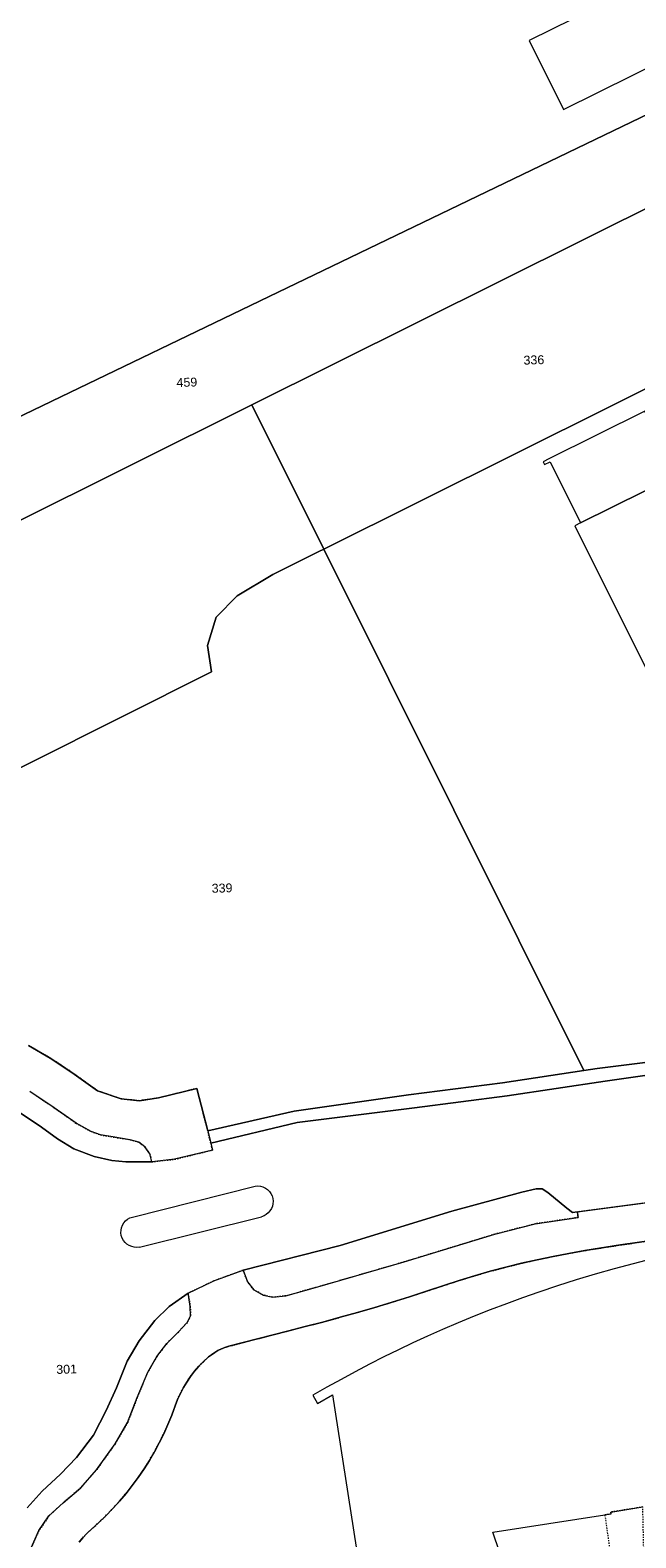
# Model space of a CAD drawing. Header units: millimetres. Extents: x -191 to 81095, y -508122 to 28741.
# Tile 206 of 255: x 5697 to 5745, y 10093 to 10212. Entities that reach past the tile are written whole.
import ezdxf

# ---------------------------------------------------------------- set-up
doc = ezdxf.new("R2010")
doc.units = ezdxf.units.MM
for name, pattern in [('VE22-087 DB - VST Hervest-Dorsten ALK VA2736$0$1', [0]), ('VE22-087 DB - VST Hervest-Dorsten ALK VA2736$0$2', [0.16, 0.06, -0.1]), ('VE22-087 DB - VST Hervest-Dorsten ALK VA2736$0$3', [0.26, 0.11, -0.15])]:
    doc.linetypes.add(name, pattern=pattern)
for name, color, linetype, lineweight in [('VE22-087 DB - VST Hervest-Dorsten ALK VA2736$0$AX_Bauteil', 7, 'VE22-087 DB - VST Hervest-Dorsten ALK VA2736$0$1', 18), ('VE22-087 DB - VST Hervest-Dorsten ALK VA2736$0$AX_Flurstueck', 9, 'VE22-087 DB - VST Hervest-Dorsten ALK VA2736$0$1', 18), ('VE22-087 DB - VST Hervest-Dorsten ALK VA2736$0$AX_Gebaeude', 7, 'VE22-087 DB - VST Hervest-Dorsten ALK VA2736$0$1', 18), ('VE22-087 DB - VST Hervest-Dorsten ALK VA2736$0$AX_IndustrieUndGewerbeflaeche', 7, 'VE22-087 DB - VST Hervest-Dorsten ALK VA2736$0$1', 18), ('VE22-087 DB - VST Hervest-Dorsten ALK VA2736$0$AX_SonstigesBauwerkOderSonstigeEinrichtung', 7, 'VE22-087 DB - VST Hervest-Dorsten ALK VA2736$0$1', 18), ('VE22-087 DB - VST Hervest-Dorsten ALK VA2736$0$AX_Strassenverkehr', 7, 'VE22-087 DB - VST Hervest-Dorsten ALK VA2736$0$1', 18), ('VE22-087 DB - VST Hervest-Dorsten ALK VA2736$0$AX_Strassenverkehrsanlage', 7, 'VE22-087 DB - VST Hervest-Dorsten ALK VA2736$0$1', 18), ('VE22-087 DB - VST Hervest-Dorsten ALK VA2736$0$AX_Weg', 7, 'VE22-087 DB - VST Hervest-Dorsten ALK VA2736$0$1', 18), ('VE22-087 DB - VST Hervest-Dorsten ALK VA2736$0$Flurgrenzen', 9, 'VE22-087 DB - VST Hervest-Dorsten ALK VA2736$0$1', 18)]:
    doc.layers.add(name, color=color, linetype=linetype, lineweight=lineweight)
doc.layers.add('XREF ALK Kataster', color=251, linetype='Continuous')
doc.styles.add('VE22-087 DB - VST Hervest-Dorsten ALK VA2736$0$0', font='arial.ttf')

# ---------------------------------------------------------------- blocks, each defined once
blk = doc.blocks.new('VE22-087 DB - VST Hervest-Dorsten ALK VA2736')
at = {"layer": 'VE22-087 DB - VST Hervest-Dorsten ALK VA2736$0$AX_Bauteil', "color": 7, "linetype": 'VE22-087 DB - VST Hervest-Dorsten ALK VA2736$0$1', "lineweight": 13, "ltscale": 0.5}
for points in [[(5745.48, 10181.89, 0), (5737.93, 10178.13, 0), (5737.48, 10177.9, 0), (5737.59, 10177.68, 0), (5738.04, 10177.9, 0), (5740.43, 10173.1, 0), (5747.99, 10176.85, 0), (5747.33, 10178.15, 0)], [(5770.08, 10180.93, 0), (5750.72, 10171.31, 0), (5747.99, 10176.85, 0), (5740.43, 10173.1, 0), (5739.98, 10172.87, 0), (5749.55, 10153.71, 0), (5776.84, 10167.3, 0)]]:
    blk.add_polyline3d(points, close=True, dxfattribs=at)
at = {"layer": 'VE22-087 DB - VST Hervest-Dorsten ALK VA2736$0$AX_Flurstueck', "linetype": 'VE22-087 DB - VST Hervest-Dorsten ALK VA2736$0$1', "lineweight": 13, "ltscale": 0.5}
for points in [[(5662.44, 10165.16, 0), (5751.53, 10208.05, 0)], [(5682.74, 10147.02, 0), (5711.4, 10161.39, 0), (5711.07, 10163.44, 0), (5711.75, 10165.67, 0), (5713.41, 10167.36, 0), (5716.22, 10169.04, 0), (5719.83, 10170.84, 0), (5720.23, 10171.04, 0), (5714.57, 10182.39, 0), (5666.78, 10158.57, 0)], [(5696.98, 10131.98, 0), (5698.71, 10131, 0), (5700.41, 10129.87, 0), (5702.43, 10128.42, 0), (5704.29, 10127.78, 0), (5705.72, 10127.64, 0), (5707.23, 10127.86, 0), (5710.24, 10128.61, 0), (5711.09, 10125.26, 0), (5717.89, 10126.81, 0), (5726.89, 10128.11, 0), (5734.29, 10129.05, 0), (5740.67, 10130.01, 0), (5720.23, 10171.04, 0), (5719.83, 10170.84, 0), (5716.22, 10169.04, 0), (5713.41, 10167.36, 0), (5711.75, 10165.67, 0), (5711.07, 10163.44, 0), (5711.4, 10161.39, 0), (5682.74, 10147.02, 0)], [(5700.97, 10092.91, 0), (5701.26, 10093.26, 0), (5701.57, 10093.59, 0), (5701.91, 10093.9, 0), (5702.5, 10094.43, 0), (5703.07, 10094.98, 0), (5703.62, 10095.55, 0), (5704.16, 10096.14, 0), (5704.67, 10096.75, 0), (5705.16, 10097.37, 0), (5705.63, 10098.01, 0), (5706.08, 10098.67, 0), (5706.5, 10099.34, 0), (5706.9, 10100.03, 0), (5707.28, 10100.73, 0), (5707.63, 10101.44, 0), (5707.96, 10102.16, 0), (5708.26, 10102.9, 0), (5708.54, 10103.64, 0), (5708.72, 10104.13, 0), (5708.94, 10104.6, 0), (5709.18, 10105.07, 0), (5709.45, 10105.51, 0), (5709.74, 10105.94, 0), (5710.06, 10106.36, 0), (5710.4, 10106.75, 0), (5710.77, 10107.12, 0), (5711.15, 10107.48, 0), (5711.39, 10107.66, 0), (5711.64, 10107.83, 0), (5711.9, 10107.99, 0), (5712.17, 10108.12, 0), (5712.45, 10108.23, 0), (5712.74, 10108.32, 0), (5717.38, 10109.52, 0), (5718.76, 10109.87, 0), (5720.14, 10110.23, 0), (5721.51, 10110.6, 0), (5722.88, 10110.99, 0), (5724.24, 10111.38, 0), (5725.6, 10111.79, 0), (5726.96, 10112.22, 0), (5728.31, 10112.65, 0), (5729.66, 10113.1, 0), (5730.87, 10113.49, 0), (5732.09, 10113.87, 0), (5733.31, 10114.22, 0), (5734.54, 10114.54, 0), (5735.77, 10114.85, 0), (5737.01, 10115.13, 0), (5738.26, 10115.39, 0), (5739.51, 10115.63, 0), (5740.76, 10115.85, 0), (5743.57, 10116.29, 0), (5746.38, 10116.7, 0)], [(5756.35, 10132.02, 0), (5741.74, 10130.17, 0), (5740.67, 10130.01, 0), (5734.29, 10129.05, 0), (5726.89, 10128.11, 0), (5717.89, 10126.81, 0), (5711.09, 10125.26, 0), (5710.24, 10128.61, 0), (5707.23, 10127.86, 0), (5705.72, 10127.64, 0), (5704.29, 10127.78, 0), (5702.43, 10128.42, 0), (5700.41, 10129.87, 0), (5698.71, 10131, 0), (5696.98, 10131.98, 0)], [(5746.38, 10116.7, 0), (5743.57, 10116.29, 0), (5740.76, 10115.85, 0), (5739.51, 10115.63, 0), (5738.26, 10115.39, 0), (5737.01, 10115.13, 0), (5735.77, 10114.85, 0), (5734.54, 10114.54, 0), (5733.31, 10114.22, 0), (5732.09, 10113.87, 0), (5730.87, 10113.49, 0), (5729.66, 10113.1, 0), (5728.31, 10112.65, 0), (5726.96, 10112.22, 0), (5725.6, 10111.79, 0), (5724.24, 10111.38, 0), (5722.88, 10110.99, 0), (5721.51, 10110.6, 0), (5720.14, 10110.23, 0), (5718.76, 10109.87, 0), (5717.38, 10109.52, 0), (5712.74, 10108.32, 0), (5712.45, 10108.23, 0), (5712.17, 10108.12, 0), (5711.9, 10107.99, 0), (5711.64, 10107.83, 0), (5711.39, 10107.66, 0), (5711.15, 10107.48, 0), (5710.77, 10107.12, 0), (5710.4, 10106.75, 0), (5710.06, 10106.36, 0), (5709.74, 10105.94, 0), (5709.45, 10105.51, 0), (5709.18, 10105.07, 0), (5708.94, 10104.6, 0), (5708.72, 10104.13, 0), (5708.54, 10103.64, 0), (5708.26, 10102.9, 0), (5707.96, 10102.16, 0), (5707.63, 10101.44, 0), (5707.28, 10100.73, 0), (5706.9, 10100.03, 0), (5706.5, 10099.34, 0), (5706.08, 10098.67, 0), (5705.63, 10098.01, 0), (5705.16, 10097.37, 0), (5704.67, 10096.75, 0), (5704.16, 10096.14, 0), (5703.62, 10095.55, 0), (5703.07, 10094.98, 0), (5702.5, 10094.43, 0), (5701.91, 10093.9, 0), (5701.57, 10093.59, 0), (5701.26, 10093.26, 0), (5700.97, 10092.91, 0)]]:
    blk.add_polyline3d(points, dxfattribs=at)
for points in [[(5751.53, 10208.05, 0), (5662.44, 10165.16, 0), (5664.4, 10162.13, 0), (5664.79, 10161.53, 0), (5665.17, 10160.93, 0), (5665.57, 10160.33, 0), (5665.97, 10159.74, 0), (5666.37, 10159.16, 0), (5666.78, 10158.57, 0), (5714.57, 10182.39, 0), (5753.7, 10201.88, 0)], [(5753.7, 10201.88, 0), (5714.57, 10182.39, 0), (5720.23, 10171.04, 0), (5757.95, 10189.84, 0)], [(5757.95, 10189.84, 0), (5720.23, 10171.04, 0), (5740.67, 10130.01, 0), (5741.74, 10130.17, 0), (5756.35, 10132.02, 0), (5771.3, 10133.15, 0), (5778.25, 10133.34, 0)]]:
    blk.add_polyline3d(points, close=True, dxfattribs=at)
at = {"layer": 'VE22-087 DB - VST Hervest-Dorsten ALK VA2736$0$AX_Gebaeude', "color": 7, "linetype": 'VE22-087 DB - VST Hervest-Dorsten ALK VA2736$0$1', "lineweight": 13, "ltscale": 0.5}
blk.add_polyline3d([(5739.08, 10205.62, 0), (5750.04, 10211.06, 0), (5747.35, 10216.48, 0), (5746.7, 10216.16, 0), (5736.39, 10211.04, 0)], close=True, dxfattribs=at)
for points in [[(5746.05, 10115.19, 0), (5744.55, 10114.82, 0), (5743.06, 10114.42, 0), (5741.57, 10114, 0), (5740.09, 10113.55, 0), (5738.61, 10113.08, 0), (5737.15, 10112.59, 0), (5735.86, 10112.14, 0), (5734.59, 10111.67, 0), (5733.32, 10111.19, 0), (5732.05, 10110.68, 0), (5730.8, 10110.16, 0), (5729.55, 10109.63, 0), (5728.39, 10109.11, 0), (5727.24, 10108.58, 0), (5726.09, 10108.04, 0), (5724.95, 10107.48, 0), (5723.82, 10106.91, 0), (5722.69, 10106.32, 0), (5721.58, 10105.72, 0), (5720.47, 10105.11, 0), (5719.37, 10104.48, 0), (5719.73, 10103.83, 0), (5720.91, 10104.49, 0), (5722.76, 10092.52, 0)], [(5735.66, 10087.36, 0), (5733.51, 10093.7, 0), (5742.33, 10095.06, 0), (5742.82, 10095.14, 0), (5742.8, 10095.28, 0), (5745.32, 10095.68, 0)]]:
    blk.add_polyline3d(points, dxfattribs=at)
at = {"layer": 'VE22-087 DB - VST Hervest-Dorsten ALK VA2736$0$AX_SonstigesBauwerkOderSonstigeEinrichtung', "color": 7, "linetype": 'VE22-087 DB - VST Hervest-Dorsten ALK VA2736$0$3', "lineweight": 13, "ltscale": 0.5}
blk.add_polyline3d([(5742.33, 10095.06, 0), (5742.86, 10091.34, 0), (5743.41, 10091.42, 0), (5743.48, 10090.87, 0), (5745.28, 10090.91, 0), (5745.26, 10092.04, 0), (5745.4, 10092.04, 0), (5745.32, 10095.68, 0), (5742.8, 10095.28, 0), (5742.82, 10095.14, 0)], close=True, dxfattribs=at)
at = {"layer": 'VE22-087 DB - VST Hervest-Dorsten ALK VA2736$0$AX_Strassenverkehr', "color": 253, "linetype": 'VE22-087 DB - VST Hervest-Dorsten ALK VA2736$0$1', "lineweight": 13, "ltscale": 0.5, "true_color": 0x999999}
blk.add_polyline3d([(5696.27, 10126.75, 0), (5698.02, 10125.56, 0), (5699.27, 10124.63, 0), (5700.57, 10123.86, 0), (5702.16, 10123.26, 0), (5703.55, 10122.93, 0), (5704.65, 10122.83, 0), (5705.68, 10122.83, 0), (5706.69, 10122.83, 0), (5706.53, 10123.46, 0), (5706.15, 10124.01, 0), (5705.68, 10124.38, 0), (5705, 10124.57, 0), (5703.78, 10124.76, 0), (5702.66, 10124.95, 0), (5701.91, 10125.22, 0), (5700.74, 10125.87, 0), (5699.01, 10127.09, 0), (5697.11, 10128.37, 0)], dxfattribs=at)
for points in [[(5756.35, 10132.02, 0), (5741.74, 10130.17, 0), (5740.67, 10130.01, 0), (5734.29, 10129.05, 0), (5726.89, 10128.11, 0), (5717.89, 10126.81, 0), (5711.09, 10125.26, 0), (5711.34, 10124.29, 0), (5718.13, 10125.92, 0), (5727.36, 10127.09, 0), (5734.64, 10128.02, 0), (5742.35, 10129.19, 0), (5756.68, 10131.22, 0), (5771.67, 10132.31, 0), (5778.55, 10132.49, 0), (5787, 10132.74, 0), (5800.24, 10132.33, 0), (5799.73, 10133.33, 0), (5786.37, 10133.56, 0), (5778.25, 10133.34, 0), (5771.3, 10133.15, 0)], [(5736.94, 10120.71, 0), (5735.8, 10120.45, 0), (5730.29, 10118.95, 0), (5721.5, 10116.24, 0), (5713.88, 10114.31, 0), (5714.23, 10113.4, 0), (5714.72, 10112.76, 0), (5715.46, 10112.35, 0), (5716.21, 10112.18, 0), (5717.24, 10112.29, 0), (5719.58, 10112.94, 0), (5726.55, 10114.96, 0), (5733.67, 10117.14, 0), (5736.84, 10117.95, 0), (5740.23, 10118.46, 0), (5740.18, 10118.89, 0), (5739.78, 10118.85, 0), (5739.35, 10119.2, 0), (5737.84, 10120.42, 0), (5737.4, 10120.71, 0)]]:
    blk.add_polyline3d(points, close=True, dxfattribs=at)
at = {"layer": 'VE22-087 DB - VST Hervest-Dorsten ALK VA2736$0$AX_Strassenverkehrsanlage', "color": 7, "linetype": 'VE22-087 DB - VST Hervest-Dorsten ALK VA2736$0$1', "lineweight": 13, "ltscale": 0.5, "true_color": 0xf7f7f0}
for points in [[(5705.17, 10118.49, 0), (5714.83, 10120.93, 0)], [(5714.83, 10120.93, 0), (5715.04, 10120.94, 0), (5715.24, 10120.92, 0), (5715.44, 10120.86, 0), (5715.63, 10120.77, 0), (5715.8, 10120.65, 0), (5715.94, 10120.5, 0), (5716.06, 10120.34, 0), (5716.15, 10120.15, 0), (5716.21, 10119.95, 0), (5716.23, 10119.75, 0), (5716.22, 10119.54, 0), (5716.18, 10119.34, 0), (5716.1, 10119.15, 0), (5715.99, 10118.97, 0), (5715.86, 10118.82, 0), (5715.7, 10118.68, 0), (5715.52, 10118.58, 0), (5715.32, 10118.51, 0)], [(5740.18, 10118.89, 0), (5751.66, 10120.43, 0)], [(5705.73, 10116.13, 0), (5705.52, 10116.1, 0), (5705.31, 10116.11, 0), (5705.11, 10116.16, 0), (5704.92, 10116.24, 0), (5704.74, 10116.35, 0), (5704.59, 10116.49, 0), (5704.46, 10116.65, 0), (5704.36, 10116.84, 0), (5704.29, 10117.04, 0), (5704.26, 10117.24, 0), (5704.27, 10117.45, 0), (5704.31, 10117.65, 0), (5704.39, 10117.85, 0), (5704.49, 10118.03, 0), (5704.63, 10118.19, 0), (5704.79, 10118.32, 0), (5704.97, 10118.42, 0), (5705.17, 10118.49, 0)], [(5705.73, 10116.13, 0), (5715.32, 10118.51, 0)], [(5709.55, 10112.49, 0), (5711.57, 10113.46, 0), (5713.88, 10114.31, 0)]]:
    blk.add_polyline3d(points, dxfattribs=at)
at = {"layer": 'VE22-087 DB - VST Hervest-Dorsten ALK VA2736$0$AX_Weg', "color": 7, "linetype": 'VE22-087 DB - VST Hervest-Dorsten ALK VA2736$0$2', "lineweight": 13, "ltscale": 0.5}
blk.add_polyline3d([(5697.11, 10128.37, 0), (5699.01, 10127.09, 0), (5700.74, 10125.87, 0), (5701.91, 10125.22, 0), (5702.66, 10124.95, 0), (5703.78, 10124.76, 0), (5705, 10124.57, 0), (5705.68, 10124.38, 0), (5706.15, 10124.01, 0), (5706.53, 10123.46, 0), (5706.69, 10122.83, 0), (5708.49, 10123.03, 0), (5711.47, 10123.75, 0), (5711.34, 10124.29, 0), (5711.09, 10125.26, 0), (5710.24, 10128.61, 0), (5707.23, 10127.86, 0), (5705.72, 10127.64, 0), (5704.29, 10127.78, 0), (5702.43, 10128.42, 0), (5700.41, 10129.87, 0), (5698.71, 10131, 0), (5696.98, 10131.98, 0)], dxfattribs=at)
at = {"layer": 'VE22-087 DB - VST Hervest-Dorsten ALK VA2736$0$AX_Flurstueck', "char_height": 0.7, "attachment_point": 2, "rotation": 1.5895, "style": 'VE22-087 DB - VST Hervest-Dorsten ALK VA2736$0$0', "bg_fill": 3, "box_fill_scale": 1, "bg_fill_color": 256, "bg_fill_transparency": 0}
for s, insert in [('336', (5736.74, 10186.27)), ('459', (5709.44, 10184.51)), ('339', (5712.21, 10144.72)), ('301', (5699.98, 10106.87))]:
    blk.add_mtext(s, dxfattribs=dict(at, insert=insert))
at = {"layer": 'VE22-087 DB - VST Hervest-Dorsten ALK VA2736$0$AX_Gebaeude', "color": 7, "linetype": 'VE22-087 DB - VST Hervest-Dorsten ALK VA2736$0$1', "lineweight": 13, "ltscale": 0.5}
blk.add_polyline3d([(5764.83, 10191.51, 0), (5745.48, 10181.89, 0), (5737.93, 10178.13, 0), (5737.48, 10177.9, 0), (5737.59, 10177.68, 0), (5738.04, 10177.9, 0), (5740.43, 10173.1, 0), (5739.98, 10172.87, 0), (5749.55, 10153.71, 0), (5776.84, 10167.3, 0), (5788.63, 10173.18, 0), (5776.6, 10197.36, 0)], close=True, dxfattribs=at)
at = {"layer": 'VE22-087 DB - VST Hervest-Dorsten ALK VA2736$0$AX_IndustrieUndGewerbeflaeche', "color": 253, "linetype": 'VE22-087 DB - VST Hervest-Dorsten ALK VA2736$0$1', "lineweight": 13, "ltscale": 0.5, "true_color": 0x999999}
for points in [[(5666.78, 10158.57, 0), (5714.57, 10182.39, 0), (5753.7, 10201.88, 0)], [(5753.7, 10201.88, 0), (5714.57, 10182.39, 0), (5720.23, 10171.04, 0), (5740.67, 10130.01, 0), (5741.74, 10130.17, 0), (5756.35, 10132.02, 0)], [(5696.98, 10131.98, 0), (5698.71, 10131, 0), (5700.41, 10129.87, 0), (5702.43, 10128.42, 0), (5704.29, 10127.78, 0), (5705.72, 10127.64, 0), (5707.23, 10127.86, 0), (5710.24, 10128.61, 0), (5711.09, 10125.26, 0), (5717.89, 10126.81, 0), (5726.89, 10128.11, 0), (5734.29, 10129.05, 0), (5740.67, 10130.01, 0), (5720.23, 10171.04, 0), (5714.57, 10182.39, 0), (5666.78, 10158.57, 0)]]:
    blk.add_polyline3d(points, dxfattribs=at)
at = {"layer": 'VE22-087 DB - VST Hervest-Dorsten ALK VA2736$0$AX_Strassenverkehr', "color": 253, "linetype": 'VE22-087 DB - VST Hervest-Dorsten ALK VA2736$0$1', "lineweight": 13, "ltscale": 0.5, "true_color": 0x999999}
for points in [[(5696.89, 10095.6, 0), (5698.07, 10096.93, 0), (5699.52, 10098.25, 0), (5700.76, 10099.58, 0), (5702.1, 10101.32, 0), (5703.11, 10103.27, 0), (5703.91, 10105.05, 0), (5704.76, 10107.15, 0), (5705.69, 10108.75, 0), (5706.92, 10110.34, 0), (5708.05, 10111.44, 0), (5709.55, 10112.49, 0), (5711.57, 10113.46, 0), (5713.88, 10114.31, 0), (5721.5, 10116.24, 0), (5730.29, 10118.95, 0), (5735.8, 10120.45, 0), (5736.94, 10120.71, 0), (5737.4, 10120.71, 0), (5737.84, 10120.42, 0), (5739.35, 10119.2, 0), (5739.78, 10118.85, 0), (5740.18, 10118.89, 0), (5751.66, 10120.43, 0)], [(5756.68, 10131.22, 0), (5742.35, 10129.19, 0), (5734.64, 10128.02, 0), (5727.36, 10127.09, 0), (5718.13, 10125.92, 0), (5711.34, 10124.29, 0), (5711.47, 10123.75, 0), (5708.49, 10123.03, 0), (5706.69, 10122.83, 0), (5705.68, 10122.83, 0), (5704.65, 10122.83, 0), (5703.55, 10122.93, 0), (5702.16, 10123.26, 0), (5700.57, 10123.86, 0), (5699.27, 10124.63, 0), (5698.02, 10125.56, 0), (5696.27, 10126.75, 0)], [(5697.13, 10092.29, 0), (5697.81, 10093.82, 0), (5698.6, 10094.97, 0), (5699.71, 10096, 0), (5701.1, 10097.19, 0), (5702.34, 10098.59, 0), (5703.81, 10100.66, 0), (5704.79, 10102.32, 0), (5705.54, 10104.28, 0), (5706.37, 10106.28, 0), (5707.08, 10107.52, 0), (5707.88, 10108.55, 0), (5708.8, 10109.46, 0), (5709.48, 10110.2, 0), (5709.74, 10110.71, 0), (5709.72, 10111.45, 0), (5709.55, 10112.49, 0), (5708.05, 10111.44, 0), (5706.92, 10110.34, 0), (5705.69, 10108.75, 0), (5704.76, 10107.15, 0), (5703.91, 10105.05, 0), (5703.11, 10103.27, 0), (5702.1, 10101.32, 0), (5700.76, 10099.58, 0), (5699.52, 10098.25, 0), (5698.07, 10096.93, 0), (5696.89, 10095.6, 0)]]:
    blk.add_polyline3d(points, dxfattribs=at)
at = {"layer": 'VE22-087 DB - VST Hervest-Dorsten ALK VA2736$0$AX_Weg', "color": 7, "linetype": 'VE22-087 DB - VST Hervest-Dorsten ALK VA2736$0$2', "lineweight": 13, "ltscale": 0.5}
for points in [[(5751.66, 10120.43, 0), (5740.18, 10118.89, 0), (5740.23, 10118.46, 0), (5736.84, 10117.95, 0), (5733.67, 10117.14, 0), (5726.55, 10114.96, 0), (5719.58, 10112.94, 0), (5717.24, 10112.29, 0), (5716.21, 10112.18, 0), (5715.46, 10112.35, 0), (5714.72, 10112.76, 0), (5714.23, 10113.4, 0), (5713.88, 10114.31, 0), (5711.57, 10113.46, 0), (5709.55, 10112.49, 0), (5709.72, 10111.45, 0), (5709.74, 10110.71, 0), (5709.48, 10110.2, 0), (5708.8, 10109.46, 0), (5707.88, 10108.55, 0), (5707.08, 10107.52, 0), (5706.37, 10106.28, 0), (5705.54, 10104.28, 0), (5704.79, 10102.32, 0), (5703.81, 10100.66, 0), (5702.34, 10098.59, 0), (5701.1, 10097.19, 0), (5699.71, 10096, 0), (5698.6, 10094.97, 0), (5697.81, 10093.82, 0), (5697.13, 10092.29, 0)], [(5700.97, 10092.91, 0), (5701.26, 10093.26, 0), (5701.57, 10093.59, 0), (5701.91, 10093.9, 0), (5702.5, 10094.43, 0), (5703.07, 10094.98, 0), (5703.62, 10095.55, 0), (5704.16, 10096.14, 0), (5704.67, 10096.75, 0), (5705.16, 10097.37, 0), (5705.63, 10098.01, 0), (5706.08, 10098.67, 0), (5706.5, 10099.34, 0), (5706.9, 10100.03, 0), (5707.28, 10100.73, 0), (5707.63, 10101.44, 0), (5707.96, 10102.16, 0), (5708.26, 10102.9, 0), (5708.54, 10103.64, 0), (5708.72, 10104.13, 0), (5708.94, 10104.6, 0), (5709.18, 10105.07, 0), (5709.45, 10105.51, 0), (5709.74, 10105.94, 0), (5710.06, 10106.36, 0), (5710.4, 10106.75, 0), (5710.77, 10107.12, 0), (5711.15, 10107.48, 0), (5711.39, 10107.66, 0), (5711.64, 10107.83, 0), (5711.9, 10107.99, 0), (5712.17, 10108.12, 0), (5712.45, 10108.23, 0), (5712.74, 10108.32, 0), (5717.38, 10109.52, 0), (5718.76, 10109.87, 0), (5720.14, 10110.23, 0), (5721.51, 10110.6, 0), (5722.88, 10110.99, 0), (5724.24, 10111.38, 0), (5725.6, 10111.79, 0), (5726.96, 10112.22, 0), (5728.31, 10112.65, 0), (5729.66, 10113.1, 0), (5730.87, 10113.49, 0), (5732.09, 10113.87, 0), (5733.31, 10114.22, 0), (5734.54, 10114.54, 0), (5735.77, 10114.85, 0), (5737.01, 10115.13, 0), (5738.26, 10115.39, 0), (5739.51, 10115.63, 0), (5740.76, 10115.85, 0), (5743.57, 10116.29, 0), (5746.38, 10116.7, 0)]]:
    blk.add_polyline3d(points, dxfattribs=at)
at = {"layer": 'VE22-087 DB - VST Hervest-Dorsten ALK VA2736$0$Flurgrenzen', "ltscale": 0.5}
for points in [[(5666.78, 10158.57, 0), (5714.57, 10182.39, 0), (5753.7, 10201.88, 0)], [(5753.7, 10201.88, 0), (5714.57, 10182.39, 0), (5666.78, 10158.57, 0)]]:
    blk.add_polyline3d(points, dxfattribs=at)

msp = doc.modelspace()

# ---------------------------------------------------------------- block references
at = {"layer": 'XREF ALK Kataster', "color": 251}
msp.add_blockref('VE22-087 DB - VST Hervest-Dorsten ALK VA2736', (0, 0), dxfattribs=at)

doc.saveas('drawing.dxf')
